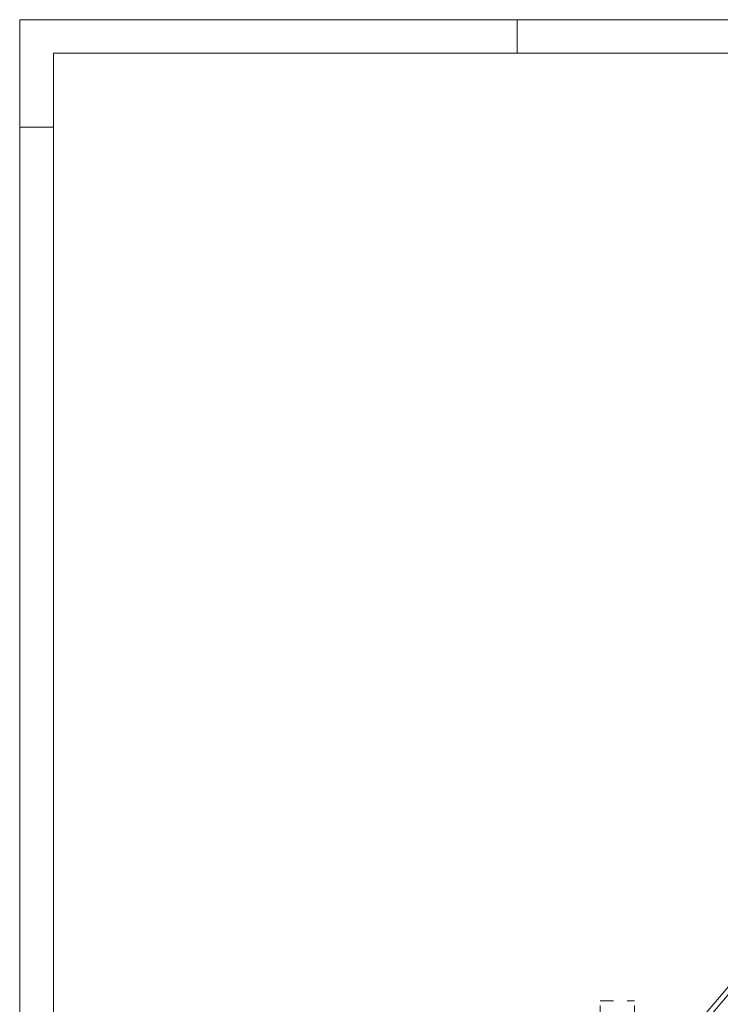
# Model space of a CAD drawing. Header units: millimetres. Extents: x -698 to 216, y -34 to 576.
# Tile 27 of 88: x -698 to -594, y 430 to 576. Entities that reach past the tile are written whole.
import ezdxf

# ---------------------------------------------------------------- set-up
doc = ezdxf.new("R2010")
doc.units = ezdxf.units.MM
doc.linetypes.add('XKITLINE00', pattern=[0])
doc.linetypes.add('XKITLINE02', pattern=[4, 2, -2])
for name, color, linetype, lineweight in [('Arkusz rysunku', 3, 'Continuous', 0), ('Element', 2, 'Continuous', 0), ('Znak elementu', 2, 'Continuous', 0)]:
    doc.layers.add(name, color=color, linetype=linetype, lineweight=lineweight)

msp = doc.modelspace()

# ---------------------------------------------------------------- linework, layer by layer
at = {"layer": 'Arkusz rysunku', "linetype": 'XKITLINE00', "lineweight": 0}
for p, q in [((215.98, 576.49), (-698.02, 576.49)), ((-698.02, 576.49), (-698.02, -33.51)), ((-624.02, 571.49), (-624.02, 576.49)), ((210.98, 571.49), (-693.02, 571.49)), ((-693.02, 571.49), (-693.02, -28.51)), ((-693.02, 560.49), (-698.02, 560.49))]:
    msp.add_line(p, q, dxfattribs=at)
at = {"layer": 'Element', "linetype": 'XKITLINE00', "lineweight": 0}
for p, q in [((-599.07, 425.1), (-579.97, 447.6)), ((-579.25, 447.3), (-598.36, 424.8))]:
    msp.add_line(p, q, dxfattribs=at)
at = {"layer": 'Znak elementu', "linetype": 'XKITLINE02', "lineweight": 0}
for p, q in [((-611.69, 430.57), (-606.6, 430.57)), ((-611.69, 427.87), (-611.69, 430.57)), ((-606.6, 427.87), (-606.6, 430.57))]:
    msp.add_line(p, q, dxfattribs=at)

doc.saveas('drawing.dxf')
